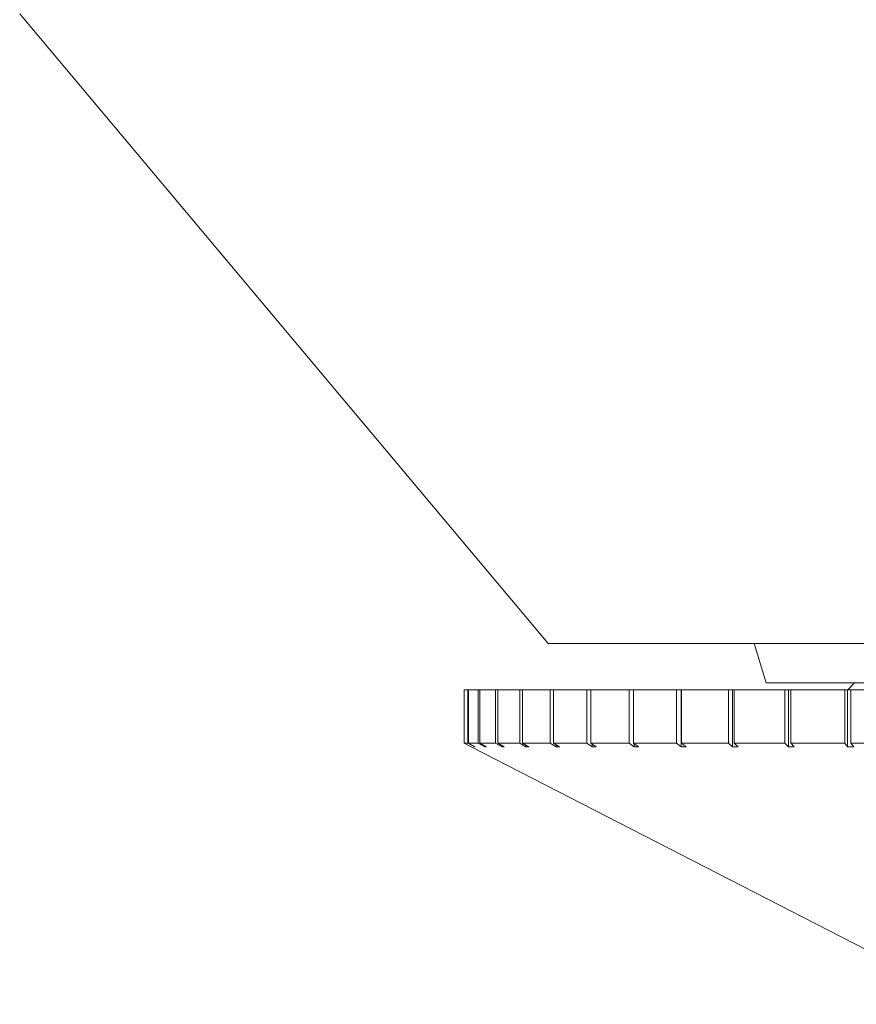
# Model space of a CAD drawing. Header units: inches. Extents: x -4.2 to 22.3, y -10.2 to 17.4.
# Tile 1 of 121: x -1.913 to -1.297, y -3.27 to -2.545. Entities that reach past the tile are written whole.
import ezdxf

# ---------------------------------------------------------------- set-up
doc = ezdxf.new("R2010")
doc.units = ezdxf.units.IN
doc.header["$MEASUREMENT"] = 0

msp = doc.modelspace()

# ---------------------------------------------------------------- linework, layer by layer
at = {"color": 7, "linetype": 'Continuous', "lineweight": 15}
for p, q in [((-1.91316, -2.54053), (-1.90944, -2.54495)), ((-1.90944, -2.54495), (-1.52381, -3.00453)), ((-1.52381, -3.00453), (-0.72353, -3.00453)), ((-1.37208, -3.00453), (-1.36316, -3.03353)), ((-1.58566, -3.03853), (-1.58566, -3.0779)), ((-1.58566, -3.03853), (-1.58563, -3.03853)), ((-1.58563, -3.03853), (-1.58563, -3.0779)), ((-1.58563, -3.03853), (-1.58307, -3.03853)), ((-1.58307, -3.03853), (-1.58307, -3.0779)), ((-1.58307, -3.03853), (-1.58252, -3.03853)), ((-1.58252, -3.03853), (-1.58252, -3.0779)), ((-1.58252, -3.03853), (-1.57533, -3.03853)), ((-1.57533, -3.03853), (-1.57533, -3.0779)), ((-1.57533, -3.03853), (-1.57426, -3.03853)), ((-1.57426, -3.03853), (-1.57426, -3.0779)), ((-1.57426, -3.03853), (-1.56253, -3.03853)), ((-1.56253, -3.03853), (-1.56253, -3.0779)), ((-1.56253, -3.03853), (-1.56096, -3.03853)), ((-1.56096, -3.03853), (-1.56096, -3.0779)), ((-1.56096, -3.03853), (-1.54481, -3.03853)), ((-1.54481, -3.03853), (-1.54481, -3.0779)), ((-1.54481, -3.03853), (-1.54275, -3.03853)), ((-1.54275, -3.03853), (-1.54275, -3.0779)), ((-1.54275, -3.03853), (-1.52235, -3.03853)), ((-1.52235, -3.03853), (-1.52235, -3.0779)), ((-1.52235, -3.03853), (-1.51983, -3.03853)), ((-1.51983, -3.03853), (-1.51983, -3.0779)), ((-1.51983, -3.03853), (-1.49542, -3.03853)), ((-1.49542, -3.03853), (-1.49542, -3.0779)), ((-1.49542, -3.03853), (-1.49246, -3.03853)), ((-1.49246, -3.03853), (-1.49246, -3.0779)), ((-1.49246, -3.03853), (-1.46429, -3.03853)), ((-1.46429, -3.03853), (-1.46429, -3.0779)), ((-1.46429, -3.03853), (-1.46093, -3.03853)), ((-1.46093, -3.03853), (-1.46093, -3.0779)), ((-1.46093, -3.03853), (-1.42932, -3.03853)), ((-1.42932, -3.03853), (-1.42932, -3.0779)), ((-1.42932, -3.03853), (-1.42597, -3.03853)), ((-1.42597, -3.03853), (-1.42597, -3.08047)), ((-1.42559, -3.03853), (-1.42597, -3.03853)), ((-1.42559, -3.03853), (-1.42559, -3.0779)), ((-1.42559, -3.03853), (-1.39088, -3.03853)), ((-1.39088, -3.03853), (-1.39088, -3.0779)), ((-1.39088, -3.03853), (-1.38794, -3.03853)), ((-1.38794, -3.03853), (-1.38794, -3.08047)), ((-1.38682, -3.03853), (-1.38794, -3.03853)), ((-1.38682, -3.03853), (-1.38682, -3.0779)), ((-1.38682, -3.03853), (-1.34941, -3.03853)), ((-1.36316, -3.03353), (-0.86316, -3.03353)), ((-1.34941, -3.03853), (-1.34941, -3.0779)), ((-1.34941, -3.03853), (-1.34691, -3.03853)), ((-1.34691, -3.03853), (-1.34691, -3.08047)), ((-1.34506, -3.03853), (-1.34691, -3.03853)), ((-1.34506, -3.03853), (-1.34506, -3.0779)), ((-1.34506, -3.03853), (-1.30534, -3.03853)), ((-1.30534, -3.03853), (-1.30534, -3.0779)), ((-1.30534, -3.03853), (-1.3033, -3.03853)), ((-1.3033, -3.03853), (-1.3033, -3.08047)), ((-1.30076, -3.03853), (-1.3033, -3.03853)), ((-1.29816, -3.03353), (-1.30316, -3.03853)), ((-1.30076, -3.03853), (-1.30076, -3.0779)), ((-1.30076, -3.03853), (-1.25917, -3.03853)), ((-1.58066, -3.08047), (-1.58566, -3.0779)), ((-1.58563, -3.0779), (-1.58066, -3.08046)), ((-1.58563, -3.0779), (-1.58307, -3.0779)), ((-1.57809, -3.08047), (-1.58307, -3.0779)), ((-1.58252, -3.0779), (-1.57757, -3.08046)), ((-1.58252, -3.0779), (-1.57533, -3.0779)), ((-1.58066, -3.08047), (-1.21166, -3.27023)), ((-1.57809, -3.08019), (-1.57809, -3.08047)), ((-1.57809, -3.08047), (-1.57757, -3.08046)), ((-1.57044, -3.08047), (-1.57533, -3.0779)), ((-1.57426, -3.0779), (-1.5694, -3.08046)), ((-1.57426, -3.0779), (-1.56253, -3.0779)), ((-1.57044, -3.07991), (-1.57044, -3.08047)), ((-1.57044, -3.08047), (-1.5694, -3.08046)), ((-1.55777, -3.08047), (-1.56253, -3.0779)), ((-1.56096, -3.0779), (-1.55623, -3.08046)), ((-1.56096, -3.0779), (-1.54481, -3.0779)), ((-1.55777, -3.07962), (-1.55777, -3.08047)), ((-1.55777, -3.08047), (-1.55623, -3.08046)), ((-1.54024, -3.08047), (-1.54481, -3.0779)), ((-1.54275, -3.0779), (-1.5382, -3.08046)), ((-1.54275, -3.0779), (-1.52235, -3.0779)), ((-1.54024, -3.07931), (-1.54024, -3.08047)), ((-1.54024, -3.08047), (-1.5382, -3.08046)), ((-1.51802, -3.08047), (-1.52235, -3.0779)), ((-1.51983, -3.0779), (-1.51552, -3.08046)), ((-1.51983, -3.0779), (-1.49542, -3.0779)), ((-1.51802, -3.07897), (-1.51802, -3.08047)), ((-1.51802, -3.08047), (-1.51552, -3.08046)), ((-1.49137, -3.08047), (-1.49542, -3.0779)), ((-1.49246, -3.0779), (-1.48843, -3.08046)), ((-1.49246, -3.0779), (-1.46429, -3.0779)), ((-1.49137, -3.07859), (-1.49137, -3.08047)), ((-1.49137, -3.08047), (-1.48843, -3.08046)), ((-1.46058, -3.08047), (-1.46429, -3.0779)), ((-1.46093, -3.0779), (-1.45723, -3.08046)), ((-1.46093, -3.0779), (-1.42932, -3.0779)), ((-1.46058, -3.07814), (-1.46058, -3.08047)), ((-1.46058, -3.08047), (-1.45723, -3.08046)), ((-1.42597, -3.08047), (-1.42932, -3.0779)), ((-1.42597, -3.08047), (-1.42226, -3.08046)), ((-1.42559, -3.0779), (-1.42226, -3.08046)), ((-1.42559, -3.0779), (-1.39088, -3.0779)), ((-1.38794, -3.08047), (-1.39088, -3.0779)), ((-1.38794, -3.08047), (-1.3839, -3.08046)), ((-1.38682, -3.0779), (-1.3839, -3.08046)), ((-1.38682, -3.0779), (-1.34941, -3.0779)), ((-1.34691, -3.08047), (-1.34941, -3.0779)), ((-1.34691, -3.08047), (-1.34258, -3.08046)), ((-1.34506, -3.0779), (-1.34258, -3.08046)), ((-1.34506, -3.0779), (-1.30534, -3.0779)), ((-1.3033, -3.08047), (-1.30534, -3.0779)), ((-1.3033, -3.08047), (-1.29874, -3.08046)), ((-1.30076, -3.0779), (-1.29874, -3.08046)), ((-1.30076, -3.0779), (-1.25917, -3.0779))]:
    msp.add_line(p, q, dxfattribs=at)

doc.saveas('drawing.dxf')
